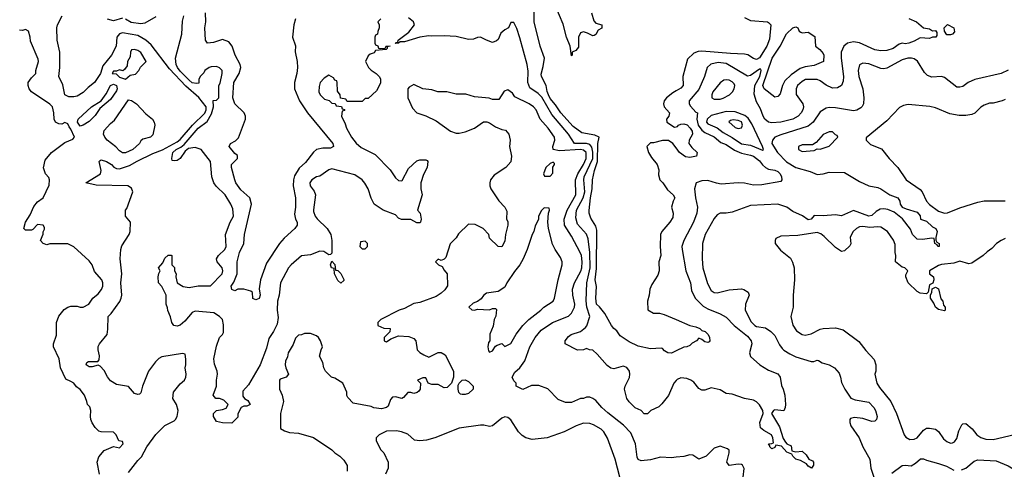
# Model space of a CAD drawing. Header units: inches. Extents: x 2348352 to 2479776, y 460422 to 613655.
# Tile 80 of 256: x 2395672 to 2402164, y 503203 to 506164. Entities that reach past the tile are written whole.
import ezdxf

# ---------------------------------------------------------------- set-up
doc = ezdxf.new("R2010")
doc.units = ezdxf.units.IN
doc.header["$MEASUREMENT"] = 0
doc.layers.add('C3590', color=7, linetype='Continuous')
doc.layers.add('C4500', color=7, linetype='Continuous')

msp = doc.modelspace()

# ---------------------------------------------------------------- linework, layer by layer
at = {"layer": 'C3590', "color": 4}
for points, elevation in [([(2400000, 503983), (2399970, 503968), (2399946, 503970), (2399923.1, 503983.1), (2399910, 503998), (2399900.4, 504000.4), (2399830, 503995.3), (2399750, 504014), (2399690, 504042), (2399630, 504082), (2399610, 504115.3), (2399589.4, 504129.4), (2399574, 504150), (2399529.2, 504230), (2399493.8, 504273.8), (2399474, 504290), (2399469.6, 504329.6), (2399474.2, 504405.8), (2399467.1, 504450), (2399474.9, 504525.1), (2399477.7, 504777.7), (2399470, 504804), (2399436.6, 504856.6), (2399427, 504890), (2399427.2, 504907.2), (2399435.1, 504990), (2399447.4, 505050), (2399449.7, 505110), (2399461.5, 505170), (2399481.6, 505230), (2399483.1, 505350), (2399491.5, 505390), (2399463.3, 505403.3), (2399378.2, 505418.2), (2399321.1, 505461.1), (2399239.5, 505550), (2399203.9, 505603.9), (2399170, 505645.2), (2399158, 505670), (2399149.2, 505690.8), (2399144, 505730), (2399113.2, 505790), (2399110, 505806), (2399124.1, 505855.9), (2399131.5, 505910), (2399104.2, 505990), (2399063, 506150), (2399063.5, 506250)], 84), ([(2399442.8, 506210), (2399456.9, 506156.9), (2399470, 506142), (2399511, 506130), (2399510.9, 506109.1), (2399485.4, 506094.6), (2399470, 506066), (2399459.6, 506060.4), (2399450, 506058), (2399416.5, 506076.5), (2399390, 506084), (2399370, 506079), (2399356, 506050), (2399356.9, 505983.1), (2399338, 505962), (2399314, 505950), (2399314, 505930), (2399310, 505926), (2399301.2, 505990), (2399277, 506050), (2399255.3, 506135.3), (2399207.3, 506250)], 76), ([(2396390, 503182), (2396450, 503261), (2396474.5, 503285.5), (2396509.2, 503350), (2396570, 503430.8), (2396630, 503491), (2396690, 503521), (2396699, 503530), (2396709.3, 503550.7), (2396717.2, 503590), (2396705.2, 503630), (2396682.7, 503670), (2396686.6, 503710), (2396730, 503764.7), (2396758, 503790), (2396768, 503810), (2396768.7, 503830), (2396762, 503870), (2396768.4, 503891.6), (2396768.4, 503928.4), (2396762, 503962), (2396746, 503966), (2396610, 503942.7), (2396590, 503932.7), (2396566.8, 503910), (2396521, 503850), (2396481, 503750), (2396470, 503706), (2396462, 503698), (2396450, 503695.3), (2396430, 503702), (2396389, 503749), (2396310, 503761.2), (2396270, 503786), (2396250, 503812.7), (2396230, 503854), (2396203.1, 503883.1), (2396190, 503888.7), (2396150, 503877.2), (2396130, 503877.2), (2396109.3, 503890), (2396114.6, 503905.4), (2396126.3, 503913.7), (2396187.3, 503912.7), (2396196.4, 503923.6), (2396198, 503950), (2396188.7, 503990), (2396188.9, 504011.1), (2396198, 504030), (2396248, 504090), (2396254, 504126), (2396255.3, 504210), (2396275.3, 504230), (2396332.5, 504307.5), (2396341.2, 504330), (2396345.2, 504350), (2396338, 504430), (2396346, 504490), (2396335.3, 504590), (2396339, 504650), (2396345.6, 504674.4), (2396394, 504750), (2396401.2, 504770), (2396402, 504830), (2396368.7, 504870), (2396368.7, 504910), (2396379, 504921), (2396419, 505030), (2396410, 505055.3), (2396386, 505070), (2396175.5, 505075.5), (2396108, 505090), (2396204, 505150), (2396209.2, 505170), (2396195.3, 505230), (2396202, 505238), (2396210, 505241), (2396244.7, 505230), (2396276.3, 505210), (2396292.2, 505192.2), (2396310, 505184), (2396330, 505183), (2396396.9, 505203.1), (2396447, 505233), (2396550, 505284), (2396613, 505307), (2396710, 505359.7), (2396730, 505375.3), (2396811, 505470), (2396892.2, 505547.8), (2396902.4, 505570), (2396900.8, 505590), (2396852.9, 505652.9), (2396767.3, 505727.3), (2396660.8, 505840.8), (2396539.8, 505999.7), (2396503.7, 506030), (2396450, 506060.5), (2396350, 506077.7), (2396329.2, 506070.8), (2396313.4, 506050), (2396307, 505990), (2396278.3, 505930), (2396220.2, 505859.8), (2396203.7, 505810), (2396164.9, 505750), (2396122.6, 505717.4), (2396090, 505684.5), (2396050, 505660.9), (2396030, 505656), (2395996.5, 505656.5), (2395970, 505668.7), (2395955.5, 505735.5), (2395929.3, 505790), (2395936, 505850), (2395937, 505950), (2395919, 506030), (2395917.2, 506110), (2395921.2, 506130), (2395952.3, 506190)], 92), ([(2396350, 506174), (2396290, 506158), (2396250, 506168.7)], 88), ([(2396570, 506184), (2396497.3, 506142.7), (2396470, 506137.2), (2396406.3, 506146.3), (2396370, 506169)], 88), ([(2398054, 506170), (2398034, 506150), (2398042, 506130), (2398042, 506110), (2398032.7, 506087.3), (2398031.6, 506068.4), (2398018, 506062), (2398014, 506050), (2398014, 506010), (2398018, 505998), (2398032.7, 505992.7), (2398038, 505978), (2398050, 505974), (2398082, 505978), (2398090, 505992), (2398114, 505990), (2398094, 505986), (2398094, 505974), (2398088, 505968), (2398018, 505962), (2398010, 505946), (2397983.6, 505936.4), (2397970, 505926), (2397951.3, 505890), (2397971.3, 505850), (2397990, 505831.3), (2398022, 505810), (2398042, 505790), (2398050, 505774), (2398050, 505746), (2398023.6, 505696.4), (2397970, 505646), (2397950, 505646), (2397930, 505626), (2397830, 505626), (2397822, 505642), (2397787.3, 505647.3), (2397786, 505670), (2397767.3, 505692.7), (2397766, 505750), (2397762, 505762), (2397750, 505766), (2397742, 505782), (2397710, 505798), (2397679.6, 505780.4), (2397652, 505750), (2397645.4, 505725.4), (2397644.7, 505690), (2397652, 505670), (2397682, 505642), (2397711.6, 505631.6), (2397730, 505614), (2397752.7, 505612.7), (2397758, 505598), (2397792.7, 505592.7), (2397798, 505578), (2397812.7, 505572.7), (2397812.7, 505567.3), (2397798, 505562), (2397794, 505530), (2397818.8, 505478.8), (2397826, 505450), (2397858.8, 505390), (2397890.5, 505350.5), (2397922.4, 505322.4), (2398015.5, 505275.5), (2398114.4, 505174.4), (2398150, 505122), (2398170, 505104.7), (2398190, 505102), (2398194.6, 505105.4), (2398236.4, 505183.6), (2398290, 505234), (2398310, 505242), (2398350, 505242), (2398358, 505238), (2398362, 505230), (2398358, 505190), (2398335.3, 505144.7), (2398316, 505090), (2398316, 505050), (2398324.7, 505010), (2398294, 504910), (2398312, 504890), (2398318, 504850), (2398314, 504830), (2398310, 504826), (2398290, 504826), (2398250, 504848), (2398190, 504848), (2398170, 504858), (2398150, 504878), (2398068, 504910), (2398010, 504948.7), (2397990, 504988), (2397969.5, 505049.5), (2397947.2, 505087.2), (2397929, 505110), (2397882.5, 505142.5), (2397730, 505182), (2397710, 505175.3), (2397650, 505134), (2397630, 505128.7), (2397598, 505110), (2397586, 505090), (2397586.8, 505070), (2397614, 505034), (2397622.8, 505010), (2397608.1, 504911.9), (2397610, 504902), (2397620.7, 504870), (2397632.5, 504852.5), (2397698.8, 504790), (2397724, 504750), (2397730.7, 504709.3), (2397730, 504626), (2397722, 504618), (2397710, 504615.3), (2397676.5, 504636.5), (2397650, 504639.3), (2397590, 504615.1), (2397530, 504609.3), (2397461, 504550), (2397444.7, 504530), (2397391.3, 504430), (2397382.8, 504350), (2397370.7, 504309.3), (2397370.4, 504250), (2397377.1, 504202.9), (2397370, 504158), (2397346, 504110), (2397315.3, 504064.7), (2397299.8, 504000.2), (2397257.3, 503890), (2397181, 503759), (2397143.6, 503716.4), (2397143.6, 503683.6), (2397154, 503670), (2397176.9, 503656.9), (2397191.3, 503630), (2397170, 503618), (2397150, 503618), (2397131.3, 503608.7), (2397111.3, 503568.7), (2397110, 503546), (2397070, 503506), (2397010, 503508), (2396970, 503518), (2396949, 503550), (2396949.3, 503570.7), (2396970, 503591), (2397010, 503596), (2397034, 503606), (2397046, 503630), (2397018, 503658), (2396990, 503668.7), (2396966, 503670), (2396948, 503690), (2396968.7, 503750), (2396969.1, 503789.1), (2396976, 503830), (2396974, 503850), (2396955.5, 503895.5), (2396952.7, 503930), (2396970, 504014), (2396989.2, 504070), (2397009.3, 504090.7), (2397015.1, 504104.9), (2397015.1, 504155.1), (2397009.1, 504189.1), (2396988.7, 504210), (2396952.5, 504232.5), (2396830, 504244), (2396810, 504235.3), (2396760.9, 504179.1), (2396730, 504152.7), (2396710, 504145.2), (2396689.3, 504149.3), (2396674, 504170), (2396667.3, 504207.3), (2396648.4, 504248.4), (2396647.3, 504267.3), (2396638, 504290), (2396638, 504350), (2396610, 504406), (2396588, 504430), (2396586, 504470), (2396588.4, 504491.6), (2396598, 504510), (2396588, 504530), (2396616.4, 504563.6), (2396630, 504594), (2396650, 504614), (2396670, 504614), (2396674, 504610), (2396674, 504550), (2396691.6, 504531.6), (2396692, 504510), (2396704.7, 504490), (2396701, 504470), (2396711.1, 504431.1), (2396750, 504406), (2396790, 504401), (2396849.3, 504410.7), (2396930, 504410.8), (2397006.6, 504490), (2397011.8, 504510), (2397006, 504530), (2396974, 504570), (2396969, 504590), (2396982, 504610), (2397024, 504650), (2397033.2, 504670), (2397029.2, 504750), (2397059.3, 504830), (2397082.7, 504870), (2397078, 504918), (2397063.7, 504950), (2397027, 505010), (2396968.2, 505068.2), (2396952, 505090), (2396938, 505130), (2396929.3, 505229.3), (2396869.1, 505309.1), (2396830, 505322), (2396784.9, 505315.1), (2396762, 505298), (2396730.4, 505249.6), (2396710, 505237.2), (2396690, 505234), (2396678, 505238), (2396674, 505250), (2396682.7, 505290), (2396702.7, 505310), (2396734.9, 505325.1), (2396756.9, 505343.1), (2396849.6, 505450), (2396907, 505493), (2396936.3, 505543.7), (2396949.6, 505589.6), (2396948, 505632), (2396970, 505634), (2396986, 505650), (2396986, 505730), (2396994.6, 505745.4), (2397008, 505810), (2397008, 505830), (2396990, 505848), (2396970, 505855.3), (2396934.6, 505854.6), (2396922, 505850), (2396892, 505830), (2396885.4, 505814.6), (2396862, 505790), (2396854, 505770), (2396852.7, 505747.3), (2396836.9, 505743.1), (2396810, 505749.5), (2396790, 505765.1), (2396730, 505825.1), (2396712.3, 505850), (2396702.7, 505870), (2396699.3, 505910), (2396741.2, 506070), (2396745.6, 506154.4), (2396753.2, 506190)], 88), ([(2397491, 506170), (2397478.8, 506130), (2397471, 506050), (2397491.3, 505991.3), (2397488.2, 505951.8), (2397502, 505890), (2397504, 505850), (2397498.8, 505810), (2397482.8, 505750), (2397482.8, 505710), (2397517.3, 505630), (2397570, 505551), (2397736, 505350), (2397742, 505330), (2397721, 505319), (2397670, 505318), (2397630, 505309.2), (2397608.4, 505291.6), (2397556.7, 505223.3), (2397513.8, 505186.2), (2397483.7, 505136.3), (2397477.1, 505110), (2397475.5, 505070), (2397490.7, 504990), (2397490.7, 504930), (2397484, 504884), (2397490.7, 504850.7), (2397501, 504830), (2397501, 504810), (2397486.8, 504790), (2397415.1, 504724.9), (2397384.9, 504690), (2397299.1, 504560.9), (2397259.1, 504450), (2397251.3, 504391.3), (2397258, 504350), (2397250, 504328), (2397230, 504318), (2397210, 504328), (2397207.3, 504367.3), (2397196.4, 504376.4), (2397150, 504389), (2397110, 504388.7), (2397090, 504378), (2397070, 504386), (2397066, 504410), (2397084, 504436), (2397105.2, 504490), (2397106.6, 504570), (2397122, 504630), (2397149.4, 504690), (2397153.2, 504750), (2397199.3, 504950), (2397189, 504990), (2397130, 505044), (2397097.2, 505090), (2397089.4, 505109.4), (2397069, 505190), (2397068.7, 505210), (2397108, 505250), (2397108, 505270), (2397090, 505282), (2397054, 505330), (2397062, 505350), (2397093.8, 505366.2), (2397114, 505386), (2397161.3, 505510), (2397160.5, 505530), (2397151.6, 505550), (2397090, 505609.4), (2397076.9, 505650), (2397084.7, 505750), (2397119.1, 505810), (2397131.1, 505850), (2397125.6, 505870), (2397091.8, 505930), (2397072.3, 505990), (2397050, 506019), (2397010, 506034), (2396950, 506013.2), (2396910, 506009), (2396897.2, 506030), (2396892.7, 506110), (2396899.3, 506150), (2396896, 506210)], 84), ([(2400000, 503786.6), (2399984, 503770), (2399950, 503688), (2399906.4, 503633.6), (2399885.4, 503614.6), (2399834, 503590), (2399811.6, 503568.4), (2399790, 503568), (2399768.9, 503588.9), (2399730, 503608), (2399690, 503648), (2399675.3, 503670), (2399659, 503730), (2399664, 503750), (2399692.1, 503807.9), (2399695.1, 503830), (2399692.7, 503850), (2399674.2, 503874.2), (2399650, 503881.2), (2399590, 503864), (2399570, 503868.7), (2399545.6, 503885.6), (2399480.2, 503960.2), (2399450, 503988), (2399428.9, 503988.9), (2399410, 503998), (2399390, 503988.7), (2399350, 503988), (2399268.9, 504028.9), (2399268.7, 504050), (2399290, 504078), (2399308, 504090), (2399370, 504111.3), (2399403.2, 504136.8), (2399411.8, 504148.2), (2399432, 504210), (2399411.1, 504270), (2399406.6, 504313.4), (2399411.1, 504430), (2399433.1, 504530), (2399432.1, 504630), (2399421, 504721), (2399410, 504752.7), (2399350, 504817.2), (2399338.7, 504858.7), (2399344, 504910), (2399386.2, 504990), (2399398, 505030), (2399391.1, 505110), (2399393.7, 505130), (2399450.6, 505249.5), (2399451.4, 505291.4), (2399444.4, 505324.4), (2399430, 505342), (2399410, 505348.5), (2399329.2, 505350), (2399289.6, 505410), (2399179.6, 505539.6), (2399113.6, 505653.6), (2399090, 505678.9), (2399035.6, 505715.6), (2399022.4, 505750), (2399025.4, 505825.4), (2399018, 505870), (2398970, 506046), (2398950, 506106), (2398930, 506146), (2398910, 506146), (2398894, 506110), (2398870, 506098), (2398844.5, 506075.5), (2398826, 506034), (2398815.3, 506024.7), (2398790, 506015.3), (2398750, 506028.7), (2398710, 506048.7), (2398690, 506048), (2398663.6, 506036.4), (2398630, 506034), (2398550, 506054), (2398470, 506058), (2398390, 506055.3), (2398370, 506059), (2398310, 506049.3), (2398210, 506019.3), (2398181, 506019), (2398170, 506009.3), (2398148.4, 506008.4), (2398154, 506014), (2398166, 506014), (2398168, 506030), (2398237.5, 506082.5), (2398275.3, 506130), (2398268, 506150), (2398236.4, 506176.4)], 88), ([(2396197.2, 503170), (2396183.7, 503250), (2396194.8, 503285.2), (2396230, 503326), (2396290, 503352), (2396330, 503344.7), (2396355.3, 503370), (2396350, 503386), (2396326, 503390), (2396308, 503430), (2396290, 503448), (2396210, 503448.7), (2396194.6, 503454.6), (2396170, 503478), (2396149.3, 503509.3), (2396142, 503530), (2396138, 503550), (2396142, 503590), (2396134, 503614), (2396118, 503630), (2396115.3, 503650), (2396099, 503690), (2396070, 503728), (2396045.6, 503745.6), (2396028, 503770), (2396010, 503782), (2395975.3, 503795.3), (2395942, 503870), (2395933.2, 503930), (2395894, 504010), (2395895.3, 504030), (2395913.6, 504086.4), (2395914, 504170), (2395930, 504212), (2395965.2, 504254.8), (2395990, 504271.3), (2396010, 504278), (2396050, 504278), (2396070, 504271.3), (2396090, 504271.3), (2396128, 504290), (2396155.3, 504330), (2396190, 504358), (2396212.1, 504387.9), (2396221.2, 504410), (2396221.2, 504430), (2396214, 504450), (2396166.3, 504506.3), (2396149, 504550), (2396130, 504575.3), (2396028.9, 504668.9), (2395990, 504688.7), (2395871.1, 504688.9), (2395850, 504682), (2395826, 504690), (2395808.7, 504710), (2395827.3, 504752.7), (2395827.3, 504767.3), (2395834.6, 504785.4), (2395834.6, 504794.6), (2395826, 504810), (2395790, 504815.3), (2395758, 504782), (2395750, 504779), (2395710, 504779), (2395699, 504790), (2395709.7, 504830.4), (2395740.5, 504879.5), (2395765.1, 504934.9), (2395790, 504964), (2395826, 504990), (2395865.6, 505074.4), (2395869.1, 505109.1), (2395864.7, 505124.7), (2395842, 505150), (2395829.4, 505189.4), (2395840.2, 505239.8), (2395882, 505290), (2395970, 505356), (2396023.1, 505376.9), (2396032.3, 505390), (2396010, 505444), (2395998, 505458), (2395990, 505478), (2395970, 505488), (2395950, 505475.3), (2395930, 505479), (2395908.7, 505490), (2395899, 505510), (2395897.2, 505550), (2395888.7, 505590), (2395870, 505608.7), (2395750, 505688.7), (2395735.3, 505710), (2395728.7, 505730), (2395728.7, 505750), (2395750, 505782), (2395778, 505810), (2395778, 505830), (2395795.3, 505890), (2395794.6, 505905.4), (2395742.7, 506022.7), (2395741.2, 506050), (2395730, 506088), (2395710, 506099), (2395690, 506094), (2395670, 506095.3)], 96), ([(2400000, 503281.6), (2399970, 503279), (2399896.9, 503283.1), (2399830, 503264), (2399770, 503258), (2399750, 503268), (2399743.2, 503283.2), (2399733.2, 503370), (2399702, 503442), (2399652.9, 503492.9), (2399550, 503574), (2399509.5, 503609.5), (2399470, 503655.3), (2399450, 503668.7), (2399430, 503678), (2399410, 503678), (2399390, 503668.7), (2399370, 503668), (2399310, 503642), (2399270, 503642), (2399223.1, 503663.1), (2399153.6, 503733.6), (2399094, 503754), (2399045.4, 503754.6), (2398990, 503728), (2398946, 503750), (2398946, 503770), (2398930, 503786), (2398918, 503810), (2398936.4, 503843.6), (2398969.1, 503870.9), (2399003.2, 503916.8), (2399036, 504010), (2399070, 504071), (2399110, 504118.8), (2399184, 504170), (2399290, 504210.7), (2399309.6, 504230.4), (2399329.4, 504270), (2399332.3, 504290), (2399318, 504350), (2399317, 504390), (2399329.5, 504430), (2399371.1, 504508.9), (2399378, 504530), (2399381.3, 504570), (2399375.1, 504610), (2399367.3, 504630), (2399310, 504739), (2399264.5, 504810), (2399262, 504850), (2399282.4, 504910), (2399338.7, 505010), (2399335.6, 505110), (2399351, 505150), (2399388.2, 505210), (2399406.6, 505250), (2399407.8, 505290), (2399390, 505305.1), (2399370, 505308.6), (2399230, 505301.7), (2399189, 505310), (2399186, 505330), (2399200.9, 505370), (2399197.2, 505390), (2399157.2, 505450), (2399104, 505510), (2399077.2, 505570), (2399059, 505590), (2399030, 505609.2), (2398937.2, 505657.2), (2398920.2, 505680.2), (2398890, 505702), (2398865.4, 505694.6), (2398830, 505638), (2398790, 505638), (2398768.4, 505648.4), (2398670, 505655.3), (2398613.6, 505673.6), (2398550, 505674), (2398488.9, 505688.9), (2398429.1, 505689.1), (2398390, 505702), (2398330, 505708.7), (2398270, 505738), (2398239.6, 505720.4), (2398232, 505710), (2398231.3, 505650), (2398262, 505582), (2398291.1, 505551.1), (2398350, 505531), (2398418, 505498), (2398512, 505430), (2398550, 505416), (2398570, 505416), (2398610, 505426), (2398670, 505451), (2398729.3, 505490.7), (2398751.1, 505491.1), (2398770, 505484.7), (2398810, 505458), (2398850, 505441), (2398876, 505436), (2398898, 505410), (2398906, 505370), (2398901, 505330), (2398915.3, 505264.7), (2398910.8, 505229.2), (2398878, 505190), (2398799.8, 505140.2), (2398776, 505110), (2398771.3, 505090), (2398771.3, 505070), (2398778, 505050), (2398830, 504971.3), (2398871.3, 504930), (2398883.6, 504903.6), (2398882, 504850), (2398890, 504834), (2398890.6, 504810), (2398874.8, 504750), (2398870, 504706), (2398850, 504668), (2398826, 504670), (2398770, 504726), (2398766, 504750), (2398728.4, 504788.4), (2398674.6, 504814.6), (2398630, 504818), (2398565.4, 504754.6), (2398550, 504728), (2398511.1, 504688.9), (2398482, 504598), (2398470, 504586), (2398450, 504578), (2398430, 504586), (2398414, 504570), (2398434, 504550), (2398458, 504538), (2398470, 504514), (2398491.1, 504491.1), (2398491.6, 504411.6), (2398474.4, 504385.6), (2398450, 504362), (2398418, 504342), (2398310, 504302), (2398270, 504295.3), (2398210, 504262), (2398174, 504250), (2398054, 504190), (2398034, 504170), (2398034, 504150), (2398072.7, 504132.7), (2398114, 504130), (2398112.7, 504107.3), (2398074, 504070), (2398074, 504050), (2398083.6, 504043.6), (2398090, 504042), (2398118, 504062), (2398170, 504082), (2398236.9, 504076.9), (2398270, 504064.7), (2398284.7, 504050), (2398292, 503990), (2398311.1, 503971.1), (2398336.9, 503956.9), (2398370, 503942), (2398430, 503972), (2398450, 503972), (2398476.9, 503956.9), (2398532, 503850), (2398531.1, 503808.9), (2398518, 503770), (2398490, 503742), (2398470, 503739), (2398430, 503762), (2398390, 503762), (2398366, 503770), (2398350, 503806), (2398330, 503806), (2398294, 503790), (2398314, 503770), (2398312, 503730), (2398303.6, 503716.4), (2398292, 503708), (2398270, 503702), (2398250, 503708.7), (2398230, 503708), (2398203.6, 503676.4), (2398191.1, 503668.9), (2398150, 503679), (2398130, 503678), (2398116.9, 503663.1), (2398101, 503619), (2398090.6, 503609.4), (2398058, 503602), (2398006.6, 503606.6), (2397990, 503615.3), (2397870, 503639), (2397834.6, 503674.6), (2397828.9, 503688.9), (2397828, 503710), (2397802, 503770), (2397750, 503802), (2397728, 503810), (2397688, 503850), (2397678, 503870), (2397670, 503906), (2397648.9, 503948.9), (2397659, 503990), (2397668.7, 504010), (2397655.3, 504050), (2397642, 504070), (2397630, 504082), (2397590, 504098), (2397550, 504098), (2397530, 504088), (2397510, 504086), (2397490, 504066), (2397475.9, 504024.1), (2397441, 503970), (2397436.9, 503943.1), (2397425.4, 503914.6), (2397422.8, 503890), (2397426.8, 503870), (2397444.7, 503830), (2397430, 503808.7), (2397390, 503795.3), (2397386, 503790), (2397384, 503730), (2397402.8, 503690), (2397410.6, 503650), (2397391, 503570), (2397392, 503472), (2397416.9, 503456.9), (2397450, 503444.7), (2397510, 503441), (2397610, 503411.3), (2397730.6, 503330.6), (2397750, 503311.3), (2397782, 503290), (2397810, 503262), (2397831.6, 503228.4), (2397832, 503190)], 92), ([(2400000, 505695), (2399978, 505682), (2399936, 505650), (2399921, 505630), (2399916, 505610), (2399921, 505590), (2399956, 505550), (2399950.8, 505530), (2399936, 505510), (2399938, 505490), (2399990, 505456), (2400000, 505459)], 84), ([(2400000, 505319.5), (2399977.2, 505350), (2399950, 505369), (2399910, 505369), (2399850, 505354), (2399830, 505354), (2399806, 505330), (2399818.8, 505290), (2399837.5, 505257.5), (2399876, 505210), (2399885.4, 505174.6), (2399883.5, 505143.5), (2399892, 505110), (2399912, 505090), (2399943.5, 505043.5), (2399981, 505010), (2399990.7, 504990), (2399980.7, 504970), (2399970.5, 504930), (2399981, 504890), (2399978, 504862), (2399958, 504830), (2399906, 504770), (2399896, 504750), (2399894, 504670), (2399898.8, 504610), (2399886, 504570), (2399887.3, 504510), (2399878.5, 504481.5), (2399839.8, 504420.2), (2399827.3, 504390), (2399822.8, 504350), (2399811.3, 504310), (2399812.7, 504252.7), (2399850, 504232), (2399890, 504231), (2399922, 504222), (2400000, 504188.9)], 84), ([(2399629, 503150), (2399597.2, 503270), (2399546.8, 503406.8), (2399524, 503450), (2399506.8, 503466.8), (2399455.9, 503495.9), (2399430, 503503.7), (2399390, 503506), (2399342, 503490), (2399262, 503450), (2399150, 503409.3), (2399050, 503399), (2399010, 503409.2), (2398984.8, 503424.8), (2398961.2, 503450), (2398910, 503528.7), (2398890, 503544), (2398870, 503548.7), (2398850, 503539), (2398790, 503489), (2398770, 503484), (2398732.9, 503492.9), (2398710, 503493.2), (2398570, 503473.2), (2398410, 503409), (2398354.6, 503394.6), (2398309.2, 503389.2), (2398275.3, 503395.3), (2398230, 503433.2), (2398190, 503449.2), (2398156.5, 503456.5), (2398090, 503453.2), (2398042, 503430), (2398022, 503410), (2398022, 503390), (2398052, 503330), (2398072, 503310), (2398102, 503250), (2398102, 503210), (2398084.7, 503170)], 96)]:
    msp.add_lwpolyline(points, dxfattribs=dict(at, elevation=elevation))
for points, elevation in [([(2396430, 505968), (2396410, 505966), (2396402, 505950), (2396399.6, 505920.4), (2396382, 505890), (2396379.6, 505860.4), (2396363.6, 505836.4), (2396351.3, 505828.7), (2396330, 505834), (2396310, 505826), (2396290, 505826), (2396282, 505810), (2396307.3, 505807.3), (2396330, 505785.5), (2396370, 505772), (2396400.4, 505799.6), (2396434.6, 505805.4), (2396458, 505830), (2396468.9, 505851.1), (2396506, 505890), (2396470, 505948), (2396450, 505962)], 96), ([(2396070, 505464), (2396054, 505490), (2396057.2, 505510), (2396145.2, 505590), (2396209.3, 505630.7), (2396243.2, 505676.8), (2396270, 505730.5), (2396290, 505739.1), (2396310, 505730.4), (2396315.5, 505710), (2396310, 505695.3), (2396270, 505639), (2396201.4, 505578.6), (2396170, 505534), (2396130, 505494), (2396090, 505469)], 92), ([(2396350, 505286.6), (2396330, 505301.2), (2396305.9, 505325.9), (2396249.6, 505370), (2396233.2, 505390), (2396224.5, 505410), (2396230, 505434), (2396270, 505480.7), (2396297, 505503), (2396390, 505635.5), (2396410, 505633), (2396442.8, 505610), (2396504.4, 505544.4), (2396546.8, 505510), (2396559.1, 505490), (2396564, 505470), (2396550, 505406), (2396534, 505390), (2396483.6, 505376.4), (2396470, 505366), (2396462, 505350), (2396418, 505310), (2396370, 505287)], 92), ([(2399190, 505226), (2399170, 505218), (2399142, 505190), (2399124.7, 505150), (2399132.7, 505132.7), (2399170, 505134), (2399187.3, 505152.7), (2399188, 505192), (2399198, 505210), (2399198, 505218)], 96), ([(2399130, 504926), (2399110, 504906), (2399092.7, 504867.3), (2399091.6, 504848.4), (2399070, 504806), (2399062, 504770), (2399051.3, 504750), (2399018, 504650), (2398991, 504590), (2398970.6, 504549.4), (2398934.4, 504505.6), (2398882.8, 504430), (2398870, 504402), (2398826.4, 504373.6), (2398750, 504362), (2398730, 504348), (2398714.8, 504325.2), (2398690, 504308), (2398662, 504298), (2398634, 504270), (2398652.7, 504252.7), (2398670, 504252), (2398690, 504258), (2398770, 504254), (2398790, 504262), (2398810, 504262), (2398814.8, 504254.8), (2398810.9, 504210.9), (2398801, 504190), (2398793.7, 504146.3), (2398772.7, 504092.7), (2398772, 504050), (2398762.8, 504037.2), (2398758, 504010), (2398763.6, 503983.6), (2398770, 503974), (2398790, 503982), (2398810, 504014), (2398820.4, 504019.6), (2398850, 504031.3), (2398870, 504012), (2398910, 504032), (2398946.3, 504093.7), (2398989.4, 504150.6), (2399029.5, 504190.5), (2399108.7, 504250), (2399128.7, 504270), (2399188.7, 504310), (2399199, 504330), (2399221.2, 504450), (2399248.7, 504550), (2399248.4, 504568.4), (2399238, 504598), (2399202, 504650), (2399185.2, 504685.2), (2399159, 504790), (2399154, 504830), (2399158, 504890), (2399166, 504910), (2399162, 504922)], 96), ([(2397950, 504706), (2397918, 504702), (2397914, 504670), (2397930, 504654), (2397950, 504654), (2397966, 504670), (2397966, 504690)], 92), ([(2397790, 504428), (2397770, 504446), (2397748, 504490), (2397746, 504526), (2397728.7, 504530), (2397722, 504550), (2397730, 504574), (2397750.7, 504550.7), (2397754, 504514), (2397770, 504512), (2397790, 504492), (2397810, 504454), (2397810, 504446)], 88), ([(2398590, 503695.3), (2398578, 503698), (2398568.4, 503708.4), (2398562, 503730), (2398563.1, 503756.9), (2398568.9, 503771.1), (2398589.2, 503790.8), (2398610, 503791.3), (2398630, 503782), (2398662, 503750), (2398662, 503730), (2398630, 503702), (2398610, 503695.3)], 92)]:
    msp.add_lwpolyline(points, close=True, dxfattribs=dict(at, elevation=elevation))
at = {"layer": 'C4500', "color": 4}
for points, elevation in [([(2400450, 506179.3), (2400490, 506159.3), (2400602, 506150), (2400610, 506146.8), (2400624, 506130), (2400615.6, 506035.6), (2400599, 505990), (2400550, 505914), (2400530, 505902.9), (2400510, 505909.4), (2400472.9, 505932.9), (2400450, 505938.4), (2400358.7, 505941.3), (2400170, 505958), (2400145.2, 505954.8), (2400116.3, 505943.7), (2400074.8, 505905.2), (2400044.4, 505790), (2400047.3, 505730), (2400030, 505712.7), (2400000, 505695)], 84), ([(2401533.2, 506173.2), (2401584.7, 506150), (2401630, 506111.3), (2401670, 506104.7), (2401690, 506092), (2401710, 506094), (2401719.6, 506079.6), (2401719.6, 506060.4), (2401711.6, 506048.4), (2401690, 506048.7), (2401670, 506041.2), (2401610, 506044), (2401570, 506022), (2401534, 506010), (2401510, 506005.2), (2401490, 506009), (2401470, 506004), (2401430, 505974), (2401390, 505961.2), (2401350, 505959.3), (2401310, 505966.6), (2401210, 506012.7), (2401170, 506018), (2401130.6, 506009.4), (2401106, 505990), (2401087.7, 505950), (2401088, 505910), (2401104, 505790), (2401101, 505759), (2401091.3, 505730), (2401064.7, 505715.3), (2401030, 505714), (2400990, 505734), (2400950, 505762.7), (2400929.5, 505769.5), (2400854, 505770), (2400830, 505758), (2400800.7, 505730), (2400790.8, 505710), (2400790.8, 505670.8), (2400836, 505610), (2400838.8, 505590), (2400834.8, 505570), (2400824.7, 505550), (2400804.7, 505530), (2400770, 505509.5), (2400690, 505489.6), (2400630, 505486), (2400608.7, 505490), (2400585.2, 505510), (2400573.2, 505530), (2400556.6, 505576.6), (2400530, 505624), (2400514.9, 505674.9), (2400519.8, 505730), (2400550.8, 505790), (2400561.2, 505830), (2400558.6, 505838.6), (2400550, 505839.3), (2400490, 505797), (2400470, 505792.7), (2400330, 505875.1), (2400278, 505882), (2400228.6, 505871.4), (2400204, 505850), (2400187.3, 505790), (2400150, 505705.2), (2400086.8, 505630), (2400086.8, 505610), (2400095.2, 505595.2), (2400130, 505556), (2400142, 505550), (2400137.6, 505510), (2400140.3, 505490), (2400146.3, 505470), (2400170, 505437.6), (2400190, 505421.6), (2400250, 505392.4), (2400295.6, 505355.6), (2400330, 505341.6), (2400385.5, 505305.5), (2400430, 505285.3), (2400490, 505273.1), (2400510, 505264.4), (2400550, 505234.4), (2400568.7, 505208.7), (2400590, 505190.5), (2400610, 505180.7), (2400650, 505173.4), (2400670, 505164.9), (2400684.9, 505150), (2400694.9, 505130), (2400696.3, 505110), (2400690, 505099), (2400564, 505076), (2400510, 505074), (2400450, 505087), (2400410, 505089.4), (2400298, 505082), (2400266.8, 505086.8), (2400210, 505105.2), (2400170, 505104), (2400132, 505090), (2400121, 505050), (2400127.7, 504990), (2400140.7, 504930), (2400137.3, 504890), (2400114, 504830), (2400050.5, 504709.5), (2400037.3, 504670), (2400039.1, 504650), (2400064, 504510), (2400094, 504430), (2400101.4, 504381.4), (2400126, 504330), (2400177.5, 504277.5), (2400210, 504258.8), (2400290, 504227.3), (2400330, 504204.9), (2400383, 504150), (2400470, 504080.5), (2400495.5, 504050), (2400499.1, 504030), (2400482.8, 503970), (2400490, 503944.7), (2400551.3, 503890), (2400610, 503854.8), (2400670, 503831), (2400686, 503810), (2400694, 503754), (2400706, 503730), (2400716, 503690), (2400721, 503630), (2400718, 503610), (2400710, 503588.7), (2400650, 503594.5), (2400641, 503590), (2400627.7, 503570), (2400681.4, 503481.4), (2400705.8, 503405.8), (2400720.7, 503380.7), (2400730, 503371.3), (2400758, 503358), (2400763.6, 503323.6), (2400790, 503318), (2400830, 503322), (2400856.9, 503296.9), (2400874, 503270), (2400898.8, 503258.8), (2400904.7, 503250), (2400906, 503230), (2400892, 503210), (2400870, 503224), (2400859.3, 503239.3), (2400820.2, 503260.2), (2400788.7, 503270), (2400770, 503288.7), (2400763.1, 503303.1), (2400730, 503315.3), (2400694, 503354), (2400658, 503362), (2400650, 503346), (2400630, 503338), (2400618, 503350), (2400618, 503358), (2400608, 503370), (2400630, 503372), (2400642, 503378), (2400637.2, 503410), (2400628.7, 503430), (2400578, 503458), (2400556.5, 503476.5), (2400551.8, 503510), (2400574.5, 503570), (2400572, 503590), (2400550, 503627), (2400530, 503646.6), (2400510, 503658), (2400450, 503669.2), (2400370, 503698), (2400330, 503702), (2400290, 503725.2), (2400230, 503739), (2400190, 503724), (2400170, 503724), (2400150, 503735.3), (2400116.5, 503776.5), (2400098, 503790), (2400070, 503801.2), (2400030, 503805.2), (2400006.6, 503793.4), (2400000, 503786.6)], 88), ([(2402190, 505832.7), (2402142, 505810), (2401970.4, 505769.6), (2401924.7, 505750), (2401890, 505724), (2401870, 505719), (2401850, 505719), (2401770, 505782.7), (2401750, 505789.3), (2401685.6, 505785.6), (2401656.5, 505796.5), (2401637.5, 505817.5), (2401591.5, 505891.5), (2401570, 505906), (2401551.7, 505911.7), (2401528.5, 505911.5), (2401490, 505900.9), (2401390, 505845.2), (2401370, 505841.2), (2401350, 505842.7), (2401270, 505872.7), (2401230, 505879), (2401210, 505868), (2401200.7, 505830), (2401205.5, 505790), (2401230.6, 505710), (2401237.3, 505650), (2401234.8, 505610), (2401227.1, 505592.9), (2401216.8, 505583.2), (2401190.6, 505569.4), (2401170, 505565.2), (2401050, 505582.9), (2401010, 505586.6), (2400990, 505582.7), (2400950, 505557.2), (2400903, 505490), (2400870, 505462.9), (2400690, 505406.6), (2400651.3, 505390), (2400634.8, 505370), (2400630.8, 505350), (2400668.7, 505288.7), (2400727.7, 505227.8), (2400790, 505190.6), (2400883.4, 505163.4), (2400930, 505144), (2400970, 505148), (2401010, 505159.1), (2401110, 505158.8), (2401210, 505099.1), (2401270, 505070.8), (2401330, 505059.1), (2401349.1, 505050.9), (2401410, 505010.6), (2401462, 504990), (2401476, 504970), (2401478, 504950), (2401491.3, 504930), (2401517.5, 504917.5), (2401590, 504896), (2401610, 504872), (2401611.3, 504851.3), (2401650, 504837.3), (2401690, 504801), (2401712, 504790), (2401722, 504770), (2401712, 504730), (2401712.7, 504712.7), (2401718, 504698), (2401734, 504690), (2401734, 504670), (2401726, 504670), (2401722, 504682), (2401706, 504690), (2401702, 504722), (2401686, 504726), (2401623.6, 504716.4), (2401590, 504718), (2401559, 504750), (2401545.6, 504785.6), (2401493.1, 504853.1), (2401437.6, 504897.6), (2401395.1, 504915.1), (2401370, 504919.6), (2401344.2, 504915.8), (2401318, 504902), (2401290, 504875.1), (2401270.3, 504869.7), (2401170, 504906.6), (2401090, 504872.7), (2401050, 504878), (2400970, 504872), (2400910, 504875.3), (2400891.3, 504850), (2400870, 504846), (2400833.4, 504873.4), (2400770, 504901.2), (2400729.4, 504929.4), (2400670, 504949.2), (2400490, 504941.2), (2400370, 504897.2), (2400330, 504889.2), (2400290, 504889), (2400270, 504879), (2400250, 504855.3), (2400190.7, 504750), (2400174, 504690), (2400170.7, 504590), (2400176.3, 504530), (2400206.6, 504426.6), (2400230, 504381), (2400250, 504367.3), (2400270, 504364.9), (2400350, 504384.9), (2400430, 504390.8), (2400446.4, 504386.4), (2400474, 504370), (2400482, 504350), (2400458, 504290), (2400456, 504250), (2400494.4, 504174.4), (2400518, 504150), (2400530, 504142.8), (2400590, 504134.8), (2400624.7, 504110), (2400650, 504084.7), (2400681.6, 504021.6), (2400698.5, 503998.5), (2400710, 503986.8), (2400750, 503962.8), (2400790, 503942.8), (2400890, 503912), (2400907.3, 503912.7), (2400930, 503922), (2400939.6, 503919.6), (2400963.6, 503903.6), (2401010, 503891), (2401044.7, 503870), (2401075.3, 503835.3), (2401084.7, 503810), (2401090, 503774), (2401112, 503730), (2401151.3, 503671.3), (2401180.7, 503660.7), (2401270, 503644), (2401302.8, 503610), (2401314, 503590), (2401326, 503550), (2401321, 503530), (2401310, 503519), (2401290, 503517.2), (2401230, 503538), (2401175.3, 503544.7), (2401150, 503538), (2401144.7, 503530), (2401144.7, 503510), (2401151.3, 503490), (2401206.8, 503410), (2401230.7, 503350), (2401276.3, 503270), (2401284, 503210), (2401302.8, 503150)], 92), ([(2402170, 505639), (2402148.9, 505628.9), (2402090, 505614), (2402066.4, 505613.6), (2402030, 505602), (2402010, 505588.7), (2401970, 505549), (2401950, 505539), (2401910, 505533.2), (2401866.4, 505533.6), (2401804.1, 505544.1), (2401710, 505584), (2401673.6, 505593.6), (2401530, 505605.2), (2401499.8, 505600.2), (2401473.2, 505586.8), (2401390, 505499), (2401252.7, 505387.3), (2401252, 505370), (2401282, 505342), (2401353.4, 505313.4), (2401404, 505250), (2401462.8, 505190), (2401517.3, 505110), (2401610, 505046), (2401622.8, 505030), (2401650.7, 504970), (2401670, 504946), (2401730, 504902.8), (2401770, 504891), (2401790, 504891.3), (2401870, 504926), (2401990, 504962.8), (2402030, 504970.8), (2402170, 504971.3)], 96), ([(2400000, 505459), (2400010, 505462), (2400015.3, 505470), (2400030, 505477.3), (2400050, 505479.3), (2400072.7, 505472.8), (2400093, 505450), (2400104.9, 505430), (2400107.3, 505410), (2400086, 505370), (2400082.8, 505350), (2400102.5, 505322.5), (2400138, 505290), (2400134.4, 505265.6), (2400090, 505257.2), (2400061.5, 505261.5), (2400022, 505290), (2400000, 505319.5)], 84), ([(2402170, 504722), (2402142, 504710), (2402112, 504690), (2402082, 504658), (2402050, 504635.3), (2402024.7, 504610), (2401950, 504561.2), (2401930, 504557.2), (2401870, 504572.7), (2401830, 504561.6), (2401750, 504551.3), (2401730, 504545.1), (2401671, 504510), (2401671.3, 504490), (2401696, 504470), (2401698, 504450), (2401691.6, 504428.4), (2401670, 504418), (2401662, 504370), (2401650, 504358), (2401610, 504364), (2401590, 504374), (2401529, 504430), (2401514, 504470), (2401515.3, 504484.7), (2401528, 504510), (2401508.9, 504528.9), (2401490, 504535.3), (2401446, 504570), (2401448.7, 504610), (2401444, 504630), (2401443.1, 504683.1), (2401432.9, 504712.9), (2401394, 504770), (2401350, 504797.2), (2401330, 504800.9), (2401276.6, 504796.6), (2401230, 504802.7), (2401210, 504799.3), (2401190, 504789.2), (2401166.8, 504770), (2401147.5, 504732.5), (2401151, 504689), (2401145.4, 504674.6), (2401110, 504642), (2401090, 504637.2), (2401050, 504662.9), (2400976.3, 504736.3), (2400953, 504753), (2400930, 504762.4), (2400802, 504742), (2400690, 504738), (2400658, 504722), (2400654, 504710), (2400654, 504690), (2400687.1, 504647.1), (2400753.7, 504593.7), (2400767.1, 504567.1), (2400777.3, 504530), (2400780.7, 504450), (2400770.6, 504350), (2400770.9, 504270.9), (2400756, 504210), (2400770, 504152), (2400794.4, 504114.4), (2400830, 504091), (2400850, 504086.8), (2400890, 504094.8), (2400950, 504126), (2400970, 504131), (2401050, 504134.8), (2401101.4, 504121.4), (2401204.5, 504044.5), (2401250, 503984.7), (2401305.4, 503925.4), (2401316, 503890), (2401316, 503850), (2401311, 503829), (2401324, 503770), (2401341.7, 503741.7), (2401414.9, 503650), (2401452.7, 503570), (2401502.8, 503430), (2401513.4, 503413.4), (2401539.8, 503399.8), (2401570, 503400.5), (2401589.6, 503410.4), (2401630, 503460.7), (2401650, 503474), (2401670, 503474), (2401710, 503466.8), (2401730, 503451), (2401763.9, 503403.9), (2401784.7, 503384.7), (2401810, 503374), (2401823.2, 503376.8), (2401835.9, 503384.1), (2401850, 503404.7), (2401863.7, 503456.3), (2401884.7, 503495.3), (2401890, 503502), (2401910, 503504.7), (2401951.3, 503470), (2401982, 503430), (2402010, 503411.3), (2402042, 503402), (2402090, 503398), (2402230, 503431)], 96), ([(2400000, 504188.9), (2400090, 504150.8), (2400130, 504142), (2400156, 504130), (2400170, 504116), (2400191.3, 504110), (2400211, 504090), (2400221, 504070), (2400222, 504050), (2400216.9, 504043.1), (2400210, 504038), (2400190, 504042), (2400170, 504058), (2400150, 504066), (2400134, 504050), (2400105.4, 504034.6), (2400090, 504018), (2400070, 504008.7), (2400050, 504008), (2400000, 503983)], 84), ([(2400442.7, 503150), (2400448.9, 503208.9), (2400438, 503230), (2400430, 503235.3), (2400410, 503237.2), (2400350, 503228.7), (2400340.2, 503240.2), (2400335.3, 503250), (2400349, 503310), (2400348.7, 503328.7), (2400338, 503338), (2400290, 503354), (2400250, 503342), (2400198, 503290), (2400150, 503269.2), (2400110, 503295.3), (2400090, 503299), (2400050, 503286), (2400000, 503281.6)], 92), ([(2401422, 503178), (2401490, 503227.3), (2401510.7, 503230.7), (2401550, 503226), (2401578, 503242), (2401611.6, 503271.6), (2401630, 503272), (2401650, 503262), (2401730, 503241), (2401782.5, 503222.5), (2401830, 503196)], 92), ([(2401882, 503198), (2401909.4, 503210.6), (2401964.7, 503255.3), (2401990, 503264.7), (2402110, 503258), (2402190, 503224.7), (2402237.3, 503197.3)], 92)]:
    msp.add_lwpolyline(points, dxfattribs=dict(at, elevation=elevation))
for points, elevation in [([(2400830, 506078), (2400870, 506082), (2400914.8, 506054.8), (2400918, 505990), (2400947.5, 505967.5), (2400970, 505942), (2400974.8, 505930), (2400971, 505890), (2400910, 505862.7), (2400850, 505853.2), (2400818, 505842), (2400759.5, 505800.5), (2400717.6, 505762.4), (2400700.5, 505730), (2400684.9, 505675.1), (2400670, 505659), (2400650, 505654), (2400581.2, 505710), (2400572.3, 505730), (2400633.1, 505910), (2400685.4, 505990), (2400728.2, 506071.8), (2400770, 506110.7), (2400790, 506118), (2400802, 506110), (2400812, 506090), (2400822, 506082)], 84), ([(2401784, 506064), (2401768.4, 506088.4), (2401768, 506110), (2401790, 506132), (2401830.8, 506110.8), (2401834.4, 506085.6), (2401822, 506070), (2401810, 506064)], 88), ([(2400330, 505769.2), (2400314.4, 505765.6), (2400290, 505749), (2400242.8, 505690), (2400234.8, 505670), (2400236, 505650), (2400250, 505640.7), (2400290, 505641.6), (2400310, 505648.2), (2400351.2, 505668.8), (2400371.1, 505688.9), (2400382.9, 505710), (2400386.6, 505730), (2400382, 505742), (2400370, 505756), (2400350, 505765.2)], 92), ([(2400330, 505558.7), (2400230, 505533), (2400205.3, 505510), (2400199.3, 505490), (2400210, 505479.3), (2400270, 505452.2), (2400310, 505422), (2400369.2, 505389.2), (2400430, 505346.7), (2400490, 505338), (2400570, 505304.7), (2400575.3, 505310), (2400568.7, 505330), (2400499.5, 505479.5), (2400475.6, 505515.6), (2400454, 505534), (2400390, 505558)], 92), ([(2400375.9, 505504.1), (2400358.8, 505501.2), (2400347.5, 505492.5), (2400390, 505454.8), (2400410, 505447.7), (2400430, 505451.3), (2400436.2, 505463.8), (2400438, 505470), (2400430, 505492.6), (2400410, 505500.5)], 96), ([(2401030, 505426), (2401010, 505426), (2400970, 505408), (2400923.6, 505356.4), (2400899.6, 505340.4), (2400830, 505341.2), (2400806, 505330), (2400806, 505310), (2400830, 505296), (2400910, 505302), (2400930, 505314), (2400950, 505312), (2401010, 505332), (2401066, 505390), (2401062, 505402), (2401050, 505406)], 96), ([(2401770, 504246), (2401730, 504255.3), (2401709, 504270), (2401698, 504298), (2401678, 504330), (2401678, 504350), (2401686, 504370), (2401688, 504392), (2401710, 504402), (2401730, 504392), (2401746, 504326), (2401758, 504310), (2401763.6, 504283.6), (2401774, 504270), (2401774, 504250)], 96)]:
    msp.add_lwpolyline(points, close=True, dxfattribs=dict(at, elevation=elevation))

doc.saveas('drawing.dxf')
